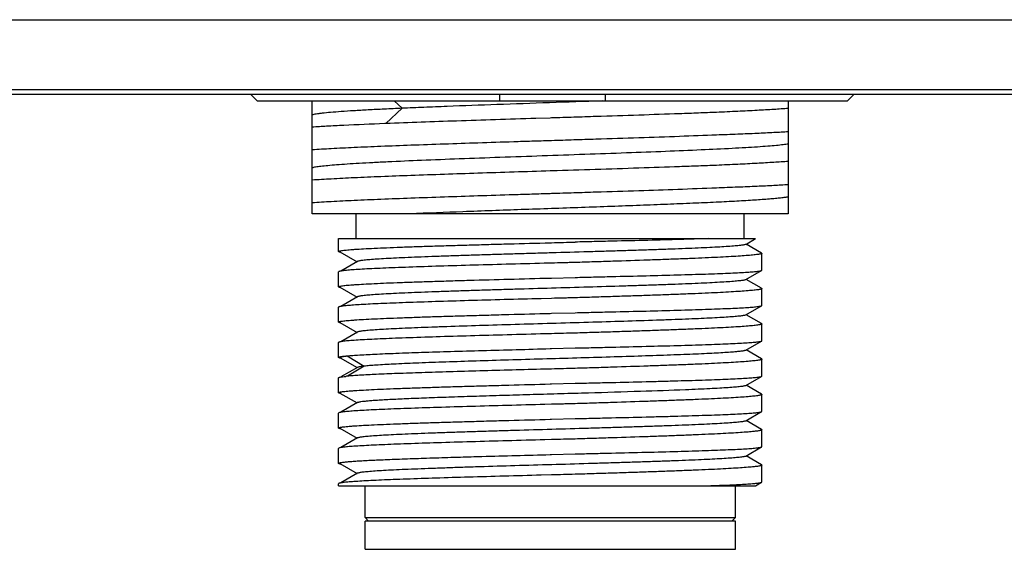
# Model space of a CAD drawing. Header units: millimetres. Extents: x -12 to 258, y -2 to 167.
# Tile 6 of 16: x 103 to 117, y 62 to 70. Entities that reach past the tile are written whole.
import ezdxf

# ---------------------------------------------------------------- set-up
doc = ezdxf.new("R2010")
doc.units = ezdxf.units.MM
doc.header["$LTSCALE"] = 23.1
doc.layers.add('20_ALL_FEATURES', color=7, linetype='CONTINUOUS')

msp = doc.modelspace()

# ---------------------------------------------------------------- linework, layer by layer
at = {"layer": '20_ALL_FEATURES'}
for p, q in [((92.7321, 69.7037), (132.3881, 69.7037)), ((92.7579, 68.7158), (132.7225, 68.7158)), ((132.7223, 68.6426), (92.7626, 68.6426)), ((106.2442, 68.5537), (106.1539, 68.6426)), ((106.2442, 68.5537), (114.6108, 68.5537)), ((107.021, 66.9537), (107.021, 68.5537)), ((108.1855, 68.5537), (108.298, 68.4489)), ((109.6775, 68.6426), (109.6775, 68.5537)), ((111.1775, 68.5537), (111.1775, 68.6426)), ((113.771, 68.5537), (113.771, 66.9537)), ((114.7011, 68.6426), (114.6108, 68.5537)), ((108.298, 68.4488), (108.0663, 68.233)), ((110.396, 68.3114), (110.191, 68.305)), ((110.4164, 68.312), (110.396, 68.3114)), ((108.0655, 68.2329), (108.0498, 68.2323)), ((110.396, 67.9946), (110.4164, 67.9952)), ((110.4164, 67.5621), (110.396, 67.5615)), ((110.396, 67.2446), (110.4164, 67.2452)), ((113.771, 66.9537), (107.0211, 66.9537)), ((107.646, 66.6037), (107.646, 66.9537)), ((113.146, 66.6037), (113.146, 66.9537)), ((107.396, 66.6037), (113.308, 66.6037)), ((107.396, 66.4207), (107.396, 66.6037)), ((113.167, 66.5222), (113.308, 66.6037)), ((110.396, 66.545), (110.4164, 66.5455)), ((113.3926, 66.3997), (113.1739, 66.5261)), ((107.4157, 66.4169), (107.6591, 66.2762)), ((107.4294, 66.4089), (107.4174, 66.4113)), ((113.396, 66.1562), (113.396, 66.3957)), ((107.6659, 66.2801), (107.4303, 66.1439)), ((110.4164, 66.2569), (110.3787, 66.2559)), ((107.396, 65.9207), (107.396, 66.132)), ((110.396, 66.045), (110.4164, 66.0455)), ((110.4164, 66.0455), (110.7496, 66.0544)), ((113.1671, 66.0222), (113.3932, 66.1529)), ((113.3926, 65.8997), (113.1739, 66.0262)), ((107.4157, 65.9169), (107.659, 65.7762)), ((107.4292, 65.9089), (107.4163, 65.9115)), ((113.396, 65.6562), (113.396, 65.8958)), ((107.6658, 65.7801), (107.4301, 65.6439)), ((110.4164, 65.7568), (110.269, 65.7529)), ((107.396, 65.4207), (107.396, 65.632)), ((113.167, 65.5222), (113.3932, 65.6529)), ((110.396, 65.545), (110.4164, 65.5455)), ((110.4164, 65.5455), (110.7496, 65.5544)), ((113.3926, 65.3998), (113.1739, 65.5262)), ((107.4157, 65.4168), (107.659, 65.2762)), ((107.4294, 65.4089), (107.4173, 65.4113)), ((113.396, 65.1562), (113.396, 65.3958)), ((107.6659, 65.2802), (107.4301, 65.1439)), ((110.4164, 65.2568), (110.396, 65.2563)), ((107.396, 64.9207), (107.396, 65.132)), ((110.396, 65.045), (110.4164, 65.0455)), ((110.4164, 65.0455), (110.7496, 65.0544)), ((113.167, 65.0222), (113.3932, 65.1529)), ((107.4162, 64.9165), (107.6589, 64.7762)), ((107.4291, 64.9089), (107.4172, 64.9113)), ((107.5003, 64.9416), (107.5172, 64.9416)), ((107.5172, 64.9416), (107.7585, 64.7973)), ((113.3925, 64.8998), (113.1739, 65.0262)), ((107.6658, 64.7801), (107.4301, 64.6439)), ((107.7585, 64.7973), (107.5204, 64.6548)), ((113.396, 64.6563), (113.396, 64.8957)), ((107.396, 64.4207), (107.396, 64.632)), ((110.4164, 64.7568), (110.3152, 64.7542)), ((113.167, 64.5222), (113.3932, 64.653)), ((110.396, 64.545), (110.4164, 64.5455)), ((110.4164, 64.5455), (110.7496, 64.5544)), ((113.3926, 64.3998), (113.1739, 64.5262)), ((107.4156, 64.4168), (107.6589, 64.2762)), ((107.4292, 64.4089), (107.4172, 64.4113)), ((113.396, 64.1562), (113.396, 64.3958)), ((107.6659, 64.2802), (107.4301, 64.1439)), ((110.4164, 64.2568), (110.3183, 64.2542)), ((107.396, 63.9207), (107.396, 64.132)), ((113.167, 64.0222), (113.3933, 64.153)), ((110.396, 64.045), (110.4164, 64.0455)), ((110.4164, 64.0455), (110.7496, 64.0544)), ((113.3925, 63.8998), (113.1739, 64.0262)), ((107.4157, 63.9168), (107.659, 63.7762)), ((107.4294, 63.9089), (107.4175, 63.9112)), ((113.396, 63.6562), (113.396, 63.8957)), ((107.6659, 63.7802), (107.4301, 63.6439)), ((110.4164, 63.7568), (110.3193, 63.7543)), ((113.167, 63.5222), (113.3932, 63.653)), ((107.396, 63.4207), (107.396, 63.632)), ((108.9892, 63.5063), (108.9942, 63.5064)), ((108.9941, 63.5064), (109.116, 63.51)), ((109.116, 63.51), (109.1227, 63.5102)), ((110.396, 63.545), (110.4164, 63.5455)), ((110.4164, 63.5455), (110.7496, 63.5544)), ((113.3925, 63.3998), (113.1739, 63.5262)), ((107.4157, 63.4169), (107.659, 63.2762)), ((107.4294, 63.4089), (107.4181, 63.4111)), ((113.396, 63.1562), (113.396, 63.3957)), ((107.6659, 63.2802), (107.4303, 63.144)), ((110.4164, 63.2568), (110.2657, 63.2528)), ((107.396, 63.1037), (107.396, 63.132)), ((107.3961, 63.1037), (113.308, 63.1037)), ((107.771, 62.6537), (107.771, 63.1037)), ((113.021, 62.6537), (113.021, 63.1037)), ((113.308, 63.1037), (113.3932, 63.1529)), ((113.396, 63.1562), (113.396, 63.1569)), ((107.771, 62.6537), (113.021, 62.6537)), ((107.821, 62.6037), (107.771, 62.6537)), ((113.021, 62.6037), (107.771, 62.6037)), ((107.771, 62.2037), (107.771, 62.6037)), ((112.971, 62.6037), (113.021, 62.6537)), ((113.021, 62.2037), (113.021, 62.6037)), ((107.7711, 62.2037), (113.021, 62.2037))]:
    msp.add_line(p, q, dxfattribs=at)
for centre, radius, start, end in [((107.7401, 62.2671), 2.3978, 95.34467, 95.74081), ((107.7743, 61.9032), 2.7633, 95.1905, 95.34714)]:
    msp.add_arc(centre, radius, start, end, dxfattribs=at)
for points, knots in [([(111.1306, 68.5537), (110.882, 68.5448), (110.3853, 68.5276), (109.653, 68.5018), (109.0596, 68.4802), (108.6121, 68.4623), (108.4003, 68.4534), (108.298, 68.4488)], [0, 0, 0, 0, 0.2632621, 0.5259788, 0.7756009, 0.8916573, 1, 1, 1, 1]), ([(108.298, 68.4489), (108.2136, 68.4451), (108.0523, 68.4376), (107.8226, 68.426), (107.6182, 68.4144), (107.4408, 68.4029), (107.2921, 68.3914), (107.1868, 68.3813), (107.1182, 68.3729), (107.0786, 68.3672), (107.0471, 68.3614), (107.0289, 68.3572), (107.0212, 68.3549)], [0, 0, 0, 0, 0.1980128, 0.3780841, 0.5383514, 0.677499, 0.7943096, 0.8875693, 0.9250221, 0.9562425, 0.9812016, 1, 1, 1, 1]), ([(112.7548, 68.3912), (112.6697, 68.3878), (112.4948, 68.3813), (112.128, 68.3677), (111.6429, 68.3512), (111.1434, 68.335), (110.7308, 68.322), (110.5215, 68.3153), (110.4164, 68.312)], [0, 0, 0, 0, 0.1091709, 0.2245328, 0.4706202, 0.7314992, 0.8652538, 1, 1, 1, 1]), ([(113.7711, 68.4464), (113.7032, 68.4414), (113.5557, 68.4318), (113.3176, 68.4182), (113.0467, 68.4043), (112.8554, 68.3957), (112.7548, 68.3912)], [0, 0, 0, 0, 0.200413, 0.435689, 0.7032141, 1, 1, 1, 1]), ([(110.191, 68.305), (110.0008, 68.2991), (109.6264, 68.2872), (108.9178, 68.2642), (108.3995, 68.2461), (108.0655, 68.2329)], [0, 0, 0, 0, 0.2684102, 0.5284609, 1, 1, 1, 1]), ([(108.0498, 68.2323), (107.8561, 68.2246), (107.5817, 68.213), (107.2388, 68.1952), (107.0896, 68.1862), (107.021, 68.1815)], [0, 0, 0, 0, 0.5646995, 0.7999045, 1, 1, 1, 1]), ([(112.7548, 68.0744), (112.8554, 68.078), (113.0466, 68.0853), (113.3176, 68.0967), (113.5557, 68.1084), (113.7032, 68.1166), (113.7711, 68.1209)], [0, 0, 0, 0, 0.296821, 0.5643563, 0.7996236, 1, 1, 1, 1]), ([(107.021, 67.8645), (107.1108, 67.8706), (107.3097, 67.8823), (107.6349, 67.8981), (108.0117, 67.9141), (108.5959, 67.9363), (109.2231, 67.9573), (109.7951, 67.9756), (110.137, 67.9863), (110.3096, 67.9919), (110.396, 67.9946)], [0, 0, 0, 0, 0.0798985, 0.1769178, 0.2892604, 0.4148388, 0.6961514, 0.8466466, 0.9231453, 1, 1, 1, 1]), ([(110.4164, 67.9952), (110.5215, 67.9985), (110.7308, 68.0049), (111.1434, 68.0181), (111.6429, 68.0341), (112.213, 68.0537), (112.5798, 68.0673), (112.7548, 68.0744)], [0, 0, 0, 0, 0.134746, 0.2685004, 0.529379, 0.7754664, 1, 1, 1, 1]), ([(113.771, 67.9432), (113.7475, 67.9389), (113.6916, 67.9309), (113.5949, 67.9207), (113.4734, 67.9105), (113.3279, 67.9002), (113.1597, 67.8897), (112.8938, 67.8748), (112.5156, 67.8571), (112.0155, 67.8366), (111.4654, 67.8154), (110.8824, 67.7951), (110.2849, 67.774), (109.6914, 67.7532), (109.1207, 67.7325), (108.5905, 67.7117), (108.1817, 67.6939), (107.8873, 67.6794), (107.695, 67.6689), (107.524, 67.6584), (107.3758, 67.648), (107.2514, 67.6377), (107.1518, 67.6274), (107.0847, 67.6185), (107.0439, 67.6109), (107.0279, 67.607), (107.0211, 67.6049)], [0, 0, 0, 0, 0.0106327, 0.025038, 0.0431271, 0.0647458, 0.0897375, 0.1179128, 0.1829208, 0.2577436, 0.3400248, 0.4272181, 0.5165888, 0.605346, 0.6906991, 0.7700276, 0.8407929, 0.8722648, 0.9008224, 0.9262402, 0.9482855, 0.966777, 0.9816108, 0.9927041, 0.9968299, 1, 1, 1, 1]), ([(113.771, 67.6965), (113.7032, 67.6915), (113.5557, 67.6819), (113.3176, 67.6681), (113.0466, 67.6545), (112.8554, 67.6456), (112.7548, 67.6412)], [0, 0, 0, 0, 0.2004152, 0.4356934, 0.7032143, 1, 1, 1, 1]), ([(110.396, 67.5615), (110.0541, 67.5508), (109.3956, 67.5301), (108.5959, 67.5033), (108.0117, 67.4811), (107.6349, 67.4651), (107.3097, 67.4492), (107.1108, 67.4376), (107.021, 67.4315)], [0, 0, 0, 0, 0.3038482, 0.5851609, 0.7107393, 0.8230819, 0.9201011, 1, 1, 1, 1]), ([(112.7548, 67.6412), (112.6697, 67.6378), (112.4947, 67.6313), (112.1279, 67.6176), (111.4336, 67.594), (110.8291, 67.5751), (110.4164, 67.5621)], [0, 0, 0, 0, 0.1091709, 0.2245327, 0.4706201, 1, 1, 1, 1]), ([(110.4164, 67.2452), (110.5215, 67.2485), (110.7308, 67.2549), (111.1434, 67.2681), (111.8179, 67.2898), (112.3881, 67.3097), (112.7548, 67.3244)], [0, 0, 0, 0, 0.1347462, 0.2685006, 0.5293792, 1, 1, 1, 1]), ([(112.7548, 67.3244), (112.8554, 67.3281), (113.0466, 67.3356), (113.3175, 67.3468), (113.5557, 67.3581), (113.7032, 67.3664), (113.771, 67.3707)], [0, 0, 0, 0, 0.2968249, 0.5643575, 0.7996186, 1, 1, 1, 1]), ([(107.021, 67.1145), (107.1108, 67.1206), (107.3097, 67.1322), (107.6349, 67.1481), (108.0117, 67.1641), (108.5959, 67.1863), (109.2231, 67.2073), (109.7951, 67.2256), (110.137, 67.2363), (110.3096, 67.2419), (110.396, 67.2446)], [0, 0, 0, 0, 0.0798986, 0.1769179, 0.2892605, 0.4148388, 0.6961517, 0.846647, 0.9231455, 1, 1, 1, 1]), ([(113.771, 67.1931), (113.7552, 67.1903), (113.7191, 67.1848), (113.6585, 67.1775), (113.5853, 67.1702), (113.4632, 67.1596), (113.2811, 67.1467), (113.0296, 67.1322), (112.7371, 67.1176), (112.4083, 67.1026), (112.0481, 67.0877), (111.6623, 67.0732), (111.257, 67.0583), (110.6961, 67.0381), (109.995, 67.0142), (109.1845, 66.9849), (108.6589, 66.9645), (108.4093, 66.9537)], [0, 0, 0, 0, 0.0090023, 0.0203804, 0.0340965, 0.0501284, 0.0888935, 0.1360789, 0.1909184, 0.2525671, 0.3200643, 0.392362, 0.4683192, 0.546738, 0.706049, 0.8603657, 1, 1, 1, 1]), ([(112.6345, 66.6037), (112.5024, 66.5991), (112.2183, 66.5906), (111.7668, 66.5784), (111.3599, 66.5687), (111.0158, 66.5609), (110.8389, 66.5566), (110.7496, 66.5546)], [0, 0, 0, 0, 0.2102231, 0.4523659, 0.7185224, 0.8579112, 1, 1, 1, 1]), ([(107.396, 66.4207), (107.396, 66.4214), (107.3971, 66.4231), (107.4001, 66.4249), (107.4047, 66.4268), (107.411, 66.4287), (107.4192, 66.4306), (107.4335, 66.4334), (107.456, 66.4367), (107.4883, 66.4405), (107.5275, 66.4443), (107.5737, 66.4481), (107.6487, 66.4536), (107.7587, 66.4602), (107.9096, 66.4678), (108.0844, 66.4755), (108.2815, 66.4831), (108.499, 66.4909), (108.7347, 66.4986), (108.9864, 66.5063), (109.2517, 66.514), (109.528, 66.5217), (109.9107, 66.5321), (110.201, 66.5398), (110.396, 66.545)], [0, 0, 0, 0, 0.0007124, 0.0018215, 0.0034566, 0.0056554, 0.0084319, 0.0117914, 0.0202658, 0.0310769, 0.0442068, 0.059628, 0.0773065, 0.1192649, 0.1696872, 0.228093, 0.2939228, 0.3665449, 0.4452616, 0.5293158, 0.6178994, 0.7101596, 0.8052093, 1, 1, 1, 1]), ([(113.167, 66.5222), (113.164, 66.5205), (113.1555, 66.5177), (113.1396, 66.5141), (113.1175, 66.5104), (113.0894, 66.5067), (113.0553, 66.503), (112.998, 66.4976), (112.912, 66.4911), (112.792, 66.4838), (112.6506, 66.4763), (112.489, 66.4688), (112.3087, 66.4613), (112.1113, 66.4539), (111.8986, 66.4464), (111.6725, 66.4388), (111.4351, 66.4312), (111.1885, 66.4238), (110.8478, 66.4136), (110.5024, 66.4036), (110.1554, 66.3937), (109.8972, 66.3861), (109.6436, 66.3785), (109.397, 66.371), (109.1596, 66.3636), (108.9336, 66.356), (108.7209, 66.3484), (108.5236, 66.341), (108.3434, 66.3335), (108.1818, 66.326), (108.0405, 66.3185), (107.9206, 66.3111), (107.8346, 66.3047), (107.7773, 66.2994), (107.7432, 66.2956), (107.7152, 66.2919), (107.6932, 66.2882), (107.6773, 66.2846), (107.6688, 66.2818), (107.6659, 66.2801)], [0, 0, 0, 0, 0.0018755, 0.0048332, 0.0088902, 0.014042, 0.0202789, 0.0275865, 0.0453663, 0.0672481, 0.0930388, 0.1224879, 0.1553333, 0.191294, 0.230044, 0.2712242, 0.314465, 0.3593818, 0.40557, 0.5000734, 0.5475385, 0.594574, 0.6407568, 0.6856709, 0.7289092, 0.7700814, 0.8088188, 0.8447694, 0.8776142, 0.9070532, 0.9328219, 0.9546891, 0.9724685, 0.9797765, 0.9860047, 0.9911437, 0.995186, 0.9981299, 1, 1, 1, 1]), ([(110.4164, 66.5455), (110.4721, 66.547), (110.5831, 66.5498), (110.6942, 66.5531), (110.7496, 66.5546)], [0, 0, 0, 0, 0.5008714, 1, 1, 1, 1]), ([(107.4174, 66.4113), (107.4143, 66.412), (107.4088, 66.4133), (107.4027, 66.4153), (107.3992, 66.417), (107.3972, 66.4183), (107.396, 66.4198), (107.396, 66.4207)], [0, 0, 0, 0, 0.3998268, 0.693746, 0.8024535, 0.8873588, 1, 1, 1, 1]), ([(113.396, 66.3957), (113.396, 66.3941), (113.3931, 66.3917), (113.3887, 66.3897), (113.3832, 66.3878), (113.3763, 66.386), (113.364, 66.3832), (113.3448, 66.3798), (113.3171, 66.3759), (113.2835, 66.372), (113.2439, 66.3681), (113.1796, 66.3625), (113.0849, 66.3557), (112.9549, 66.3478), (112.8038, 66.3396), (112.6329, 66.3314), (112.4435, 66.3233), (112.2374, 66.3151), (112.016, 66.3068), (111.6959, 66.2954), (111.362, 66.2845), (111.017, 66.2736), (110.8396, 66.268), (110.7501, 66.2655)], [0, 0, 0, 0, 0.0018471, 0.0034709, 0.0056321, 0.0083482, 0.0116269, 0.0198823, 0.0304024, 0.0431746, 0.0581779, 0.0753847, 0.1162721, 0.1655145, 0.2227129, 0.287398, 0.3590397, 0.4370511, 0.5207915, 0.609572, 0.7992978, 0.8986829, 1, 1, 1, 1]), ([(113.3926, 66.3997), (113.3931, 66.3994), (113.3946, 66.3985), (113.396, 66.3969), (113.396, 66.3957)], [0, 0, 0, 0, 0.3365121, 1, 1, 1, 1]), ([(110.3787, 66.2559), (110.1984, 66.2511), (109.8439, 66.2417), (109.3271, 66.2276), (108.8453, 66.2135), (108.4731, 66.2014), (108.2046, 66.1915), (108.0291, 66.1844), (107.8731, 66.1774), (107.7379, 66.1703), (107.6244, 66.1633), (107.5338, 66.1564), (107.4728, 66.1503), (107.436, 66.1451), (107.4217, 66.1425), (107.4155, 66.141)], [0, 0, 0, 0, 0.1824093, 0.3586447, 0.522932, 0.6698861, 0.7353323, 0.7946946, 0.8474867, 0.8932775, 0.931695, 0.9624307, 0.9852472, 0.9936359, 1, 1, 1, 1]), ([(110.7501, 66.2655), (110.7223, 66.2647), (110.6668, 66.2634), (110.5556, 66.2606), (110.4721, 66.2583), (110.4164, 66.2569)], [0, 0, 0, 0, 0.249246, 0.4991263, 1, 1, 1, 1]), ([(107.4155, 66.141), (107.4106, 66.1399), (107.4042, 66.1382), (107.3976, 66.1349), (107.396, 66.1329), (107.396, 66.132)], [0, 0, 0, 0, 0.6903111, 0.8842547, 1, 1, 1, 1]), ([(107.396, 65.9207), (107.396, 65.9214), (107.3971, 65.9231), (107.4001, 65.9249), (107.4047, 65.9268), (107.411, 65.9287), (107.4192, 65.9306), (107.4335, 65.9333), (107.456, 65.9367), (107.4883, 65.9405), (107.5275, 65.9443), (107.5737, 65.9481), (107.6487, 65.9536), (107.7587, 65.9602), (107.9096, 65.9678), (108.0844, 65.9755), (108.2815, 65.9831), (108.499, 65.9908), (108.7347, 65.9985), (108.9864, 66.0063), (109.3469, 66.0168), (109.8183, 66.0297), (110.201, 66.0398), (110.396, 66.045)], [0, 0, 0, 0, 0.0007118, 0.0018204, 0.003455, 0.0056535, 0.0084296, 0.0117888, 0.0202628, 0.0310737, 0.0442036, 0.0596249, 0.0773035, 0.1192624, 0.1696851, 0.2280912, 0.2939213, 0.3665437, 0.4452606, 0.5293149, 0.6178985, 0.8052088, 1, 1, 1, 1]), ([(113.1671, 66.0222), (113.1641, 66.0205), (113.1555, 66.0177), (113.1396, 66.0141), (113.1176, 66.0104), (113.0895, 66.0067), (113.0554, 66.003), (112.9981, 65.9976), (112.9121, 65.9912), (112.7921, 65.9838), (112.6507, 65.9763), (112.4891, 65.9688), (112.3088, 65.9614), (112.1114, 65.9539), (111.8987, 65.9463), (111.6726, 65.9388), (111.3504, 65.9286), (110.9303, 65.916), (110.416, 65.9012), (109.9843, 65.8887), (109.6435, 65.8785), (109.3969, 65.8711), (109.1595, 65.8636), (108.9335, 65.856), (108.7208, 65.8484), (108.5235, 65.841), (108.3432, 65.8335), (108.1817, 65.826), (108.0404, 65.8185), (107.9204, 65.8112), (107.8345, 65.8047), (107.7772, 65.7993), (107.7432, 65.7956), (107.7151, 65.7919), (107.6931, 65.7882), (107.6773, 65.7846), (107.6688, 65.7819), (107.6658, 65.7801)], [0, 0, 0, 0, 0.0018838, 0.0048461, 0.0089015, 0.0140471, 0.0202749, 0.0275749, 0.0453498, 0.0672445, 0.0930325, 0.122469, 0.1553131, 0.1912843, 0.2300355, 0.2712099, 0.3144516, 0.4055659, 0.5000729, 0.5945779, 0.640766, 0.6856829, 0.7289191, 0.7700903, 0.8088342, 0.8447898, 0.8776259, 0.90706, 0.9328347, 0.9547051, 0.9724748, 0.9797741, 0.9859994, 0.9911393, 0.9951831, 0.9981298, 1, 1, 1, 1]), ([(110.7496, 66.0544), (110.8365, 66.0564), (111.0087, 66.0606), (111.3441, 66.0685), (111.7419, 66.0778), (112.1222, 66.088), (112.4019, 66.0961), (112.5894, 66.102), (112.76, 66.1081), (112.9122, 66.1142), (113.0449, 66.1203), (113.1571, 66.1264), (113.2373, 66.1318), (113.2906, 66.1364), (113.3222, 66.1396), (113.3481, 66.1427), (113.3683, 66.1459), (113.3828, 66.149), (113.3905, 66.1514), (113.3932, 66.1529)], [0, 0, 0, 0, 0.0985178, 0.1952364, 0.3802996, 0.5494669, 0.6264307, 0.6975069, 0.7621465, 0.8198494, 0.8701705, 0.9127241, 0.9471887, 0.9613053, 0.9733098, 0.9831831, 0.9909139, 0.9965056, 1, 1, 1, 1]), ([(113.3932, 66.1529), (113.3936, 66.1532), (113.3949, 66.1539), (113.396, 66.1552), (113.396, 66.1562)], [0, 0, 0, 0, 0.3352695, 1, 1, 1, 1]), ([(107.4163, 65.9115), (107.4111, 65.9127), (107.4045, 65.9144), (107.3977, 65.9177), (107.396, 65.9198), (107.396, 65.9207)], [0, 0, 0, 0, 0.6918262, 0.8855122, 1, 1, 1, 1]), ([(113.396, 65.8958), (113.396, 65.8941), (113.3931, 65.8918), (113.3887, 65.8898), (113.3832, 65.8878), (113.3763, 65.8859), (113.364, 65.8831), (113.3448, 65.8797), (113.3171, 65.8759), (113.2835, 65.872), (113.2439, 65.8681), (113.1795, 65.8626), (113.0849, 65.8557), (112.9549, 65.8477), (112.8038, 65.8396), (112.6329, 65.8315), (112.4435, 65.8234), (112.2374, 65.815), (112.016, 65.8067), (111.7813, 65.7985), (111.5352, 65.7902), (111.2797, 65.7819), (111.017, 65.7735), (110.8396, 65.7682), (110.7501, 65.7655)], [0, 0, 0, 0, 0.0018528, 0.0034802, 0.0056451, 0.0083642, 0.0116447, 0.0199007, 0.0304194, 0.0431898, 0.0581913, 0.0753972, 0.1162849, 0.165528, 0.222725, 0.2874083, 0.3590489, 0.4370597, 0.5207988, 0.6095778, 0.7026668, 0.7993008, 0.8986838, 1, 1, 1, 1]), ([(113.3926, 65.8997), (113.3931, 65.8994), (113.3946, 65.8985), (113.396, 65.8969), (113.396, 65.8958)], [0, 0, 0, 0, 0.3357635, 1, 1, 1, 1]), ([(110.269, 65.7529), (110.0937, 65.7483), (109.7499, 65.7392), (109.2496, 65.7254), (108.7852, 65.7116), (108.4274, 65.6998), (108.1698, 65.6902), (108.0018, 65.6833), (107.8525, 65.6764), (107.7231, 65.6695), (107.6147, 65.6626), (107.528, 65.6558), (107.4697, 65.6499), (107.4345, 65.6448), (107.4207, 65.6423), (107.4149, 65.6409)], [0, 0, 0, 0, 0.1841413, 0.3611361, 0.5254602, 0.6719811, 0.7371106, 0.796127, 0.84857, 0.8940318, 0.9321608, 0.962666, 0.9853236, 0.9936632, 1, 1, 1, 1]), ([(110.7501, 65.7655), (110.7223, 65.7647), (110.6668, 65.7634), (110.5556, 65.7606), (110.4721, 65.7583), (110.4164, 65.7568)], [0, 0, 0, 0, 0.249246, 0.4991264, 1, 1, 1, 1]), ([(107.4149, 65.6409), (107.4101, 65.6398), (107.4039, 65.6381), (107.3975, 65.6349), (107.396, 65.6329), (107.396, 65.632)], [0, 0, 0, 0, 0.6890202, 0.8831797, 1, 1, 1, 1]), ([(110.7496, 65.5544), (110.8365, 65.5564), (111.0087, 65.5606), (111.3442, 65.5685), (111.7419, 65.5777), (112.1223, 65.588), (112.402, 65.5961), (112.5895, 65.602), (112.7601, 65.6081), (112.9123, 65.6142), (113.045, 65.6203), (113.1572, 65.6264), (113.2374, 65.6318), (113.2906, 65.6364), (113.3222, 65.6396), (113.3481, 65.6428), (113.3684, 65.6459), (113.3828, 65.649), (113.3906, 65.6514), (113.3932, 65.6529)], [0, 0, 0, 0, 0.0985245, 0.1952495, 0.3803239, 0.5494993, 0.6264657, 0.6975433, 0.762183, 0.8198849, 0.8702037, 0.9127533, 0.9472124, 0.9613259, 0.9733271, 0.9831967, 0.9909236, 0.9965107, 1, 1, 1, 1]), ([(113.3932, 65.6529), (113.3937, 65.6532), (113.3949, 65.6539), (113.396, 65.6552), (113.396, 65.6562)], [0, 0, 0, 0, 0.3352275, 1, 1, 1, 1]), ([(107.396, 65.4207), (107.396, 65.4214), (107.3971, 65.4231), (107.4001, 65.4249), (107.4047, 65.4268), (107.411, 65.4287), (107.4192, 65.4306), (107.4335, 65.4334), (107.456, 65.4367), (107.4883, 65.4405), (107.5275, 65.4443), (107.5737, 65.4481), (107.6487, 65.4536), (107.7587, 65.4602), (107.9096, 65.4678), (108.0844, 65.4755), (108.2815, 65.4831), (108.499, 65.4908), (108.7347, 65.4986), (108.9864, 65.5063), (109.2517, 65.514), (109.528, 65.5217), (109.9107, 65.5321), (110.201, 65.5398), (110.396, 65.545)], [0, 0, 0, 0, 0.0007121, 0.0018211, 0.003456, 0.0056548, 0.0084311, 0.0117906, 0.020265, 0.0310761, 0.044206, 0.0596272, 0.0773057, 0.119264, 0.1696862, 0.2280919, 0.2939217, 0.366544, 0.4452608, 0.5293153, 0.617899, 0.7101592, 0.8052091, 1, 1, 1, 1]), ([(113.167, 65.5222), (113.1641, 65.5205), (113.1555, 65.5177), (113.1396, 65.5141), (113.1176, 65.5104), (113.0896, 65.5067), (113.0555, 65.503), (112.9983, 65.4977), (112.9123, 65.4912), (112.7924, 65.4838), (112.651, 65.4763), (112.4896, 65.4689), (112.3093, 65.4614), (112.112, 65.4539), (111.8201, 65.4436), (111.4269, 65.4309), (110.9313, 65.416), (110.4172, 65.4012), (109.9031, 65.3863), (109.4074, 65.3715), (109.0141, 65.3588), (108.7221, 65.3485), (108.5247, 65.3411), (108.3444, 65.3335), (108.1827, 65.326), (108.0412, 65.3186), (107.9212, 65.3112), (107.8352, 65.3047), (107.7778, 65.2994), (107.7436, 65.2956), (107.7155, 65.2919), (107.6934, 65.2883), (107.6775, 65.2847), (107.6689, 65.2819), (107.6659, 65.2802)], [0, 0, 0, 0, 0.0018844, 0.0048398, 0.0088848, 0.0140187, 0.0202373, 0.0275338, 0.0453149, 0.0671964, 0.0929604, 0.1223786, 0.1552195, 0.191177, 0.2299045, 0.3142937, 0.4053794, 0.4998637, 0.5943564, 0.6854544, 0.7698724, 0.8086289, 0.8445869, 0.877433, 0.9068934, 0.932696, 0.9545814, 0.9723694, 0.9796873, 0.985935, 0.9910952, 0.9951577, 0.9981188, 1, 1, 1, 1]), ([(107.4173, 65.4113), (107.4142, 65.412), (107.4088, 65.4133), (107.4027, 65.4153), (107.3992, 65.417), (107.3972, 65.4184), (107.396, 65.4198), (107.396, 65.4207)], [0, 0, 0, 0, 0.3997739, 0.6936689, 0.8023774, 0.8872947, 1, 1, 1, 1]), ([(113.396, 65.3957), (113.396, 65.3941), (113.3931, 65.3917), (113.3887, 65.3897), (113.3832, 65.3878), (113.3763, 65.3859), (113.364, 65.3831), (113.3448, 65.3797), (113.3171, 65.3759), (113.2684, 65.3703), (113.1928, 65.3636), (113.0849, 65.3556), (112.9549, 65.3476), (112.8038, 65.3396), (112.6329, 65.3316), (112.4435, 65.3233), (112.2374, 65.315), (112.016, 65.3068), (111.7813, 65.2986), (111.5352, 65.2902), (111.2797, 65.2818), (111.017, 65.2735), (110.8396, 65.2682), (110.7501, 65.2655)], [0, 0, 0, 0, 0.0018658, 0.0034952, 0.0056601, 0.0083783, 0.0116575, 0.0199112, 0.0304281, 0.0431974, 0.0754049, 0.116294, 0.1655362, 0.2227315, 0.2874142, 0.3590549, 0.4370649, 0.5208029, 0.609581, 0.7026694, 0.7993027, 0.8986848, 1, 1, 1, 1]), ([(113.3926, 65.3998), (113.3931, 65.3995), (113.3946, 65.3986), (113.396, 65.397), (113.396, 65.3957)], [0, 0, 0, 0, 0.3353143, 1, 1, 1, 1]), ([(110.396, 65.2563), (110.2148, 65.2515), (109.8582, 65.2421), (109.3382, 65.2279), (108.8532, 65.2138), (108.4784, 65.2016), (108.208, 65.1917), (108.0314, 65.1845), (107.8744, 65.1774), (107.7383, 65.1703), (107.6243, 65.1633), (107.5333, 65.1563), (107.4722, 65.1502), (107.4354, 65.145), (107.4211, 65.1423), (107.415, 65.1409)], [0, 0, 0, 0, 0.182321, 0.3586035, 0.5230121, 0.6701031, 0.7356068, 0.7950107, 0.8478235, 0.8936097, 0.9319934, 0.9626635, 0.9853806, 0.9937067, 1, 1, 1, 1]), ([(110.7501, 65.2655), (110.6945, 65.264), (110.5833, 65.2614), (110.4721, 65.2583), (110.4164, 65.2568)], [0, 0, 0, 0, 0.4991263, 1, 1, 1, 1]), ([(107.415, 65.1409), (107.4102, 65.1398), (107.4039, 65.1381), (107.3975, 65.1349), (107.396, 65.1329), (107.396, 65.132)], [0, 0, 0, 0, 0.6892447, 0.8833739, 1, 1, 1, 1]), ([(107.5003, 64.9416), (107.5248, 64.9441), (107.5801, 64.9487), (107.7149, 64.958), (107.9269, 64.9689), (108.2291, 64.9814), (108.589, 64.994), (108.9969, 65.0067), (109.6047, 65.0241), (110.0752, 65.0365), (110.396, 65.045)], [0, 0, 0, 0, 0.025491, 0.057452, 0.1399139, 0.2452232, 0.3705917, 0.5126912, 0.667746, 1, 1, 1, 1]), ([(110.7496, 65.0544), (110.8365, 65.0564), (111.0088, 65.0606), (111.3442, 65.0685), (111.742, 65.0777), (112.1223, 65.088), (112.4021, 65.0961), (112.5896, 65.102), (112.7602, 65.1081), (112.9124, 65.1142), (113.0451, 65.1203), (113.1572, 65.1264), (113.2374, 65.1318), (113.2907, 65.1364), (113.3223, 65.1396), (113.3482, 65.1428), (113.3684, 65.1459), (113.3828, 65.149), (113.3906, 65.1514), (113.3932, 65.1529)], [0, 0, 0, 0, 0.0985297, 0.1952597, 0.3803427, 0.5495242, 0.6264927, 0.6975713, 0.7622111, 0.8199123, 0.8702292, 0.9127757, 0.9472305, 0.9613416, 0.9733402, 0.9832071, 0.9909309, 0.9965148, 1, 1, 1, 1]), ([(113.3932, 65.1529), (113.3937, 65.1532), (113.3949, 65.1539), (113.396, 65.1552), (113.396, 65.1562)], [0, 0, 0, 0, 0.3352437, 1, 1, 1, 1]), ([(107.396, 64.9207), (107.396, 64.9217), (107.3975, 64.9233), (107.3999, 64.9248), (107.4043, 64.9267), (107.4118, 64.9289), (107.4232, 64.9315), (107.438, 64.934), (107.464, 64.9377), (107.4851, 64.9401), (107.5003, 64.9416)], [0, 0, 0, 0, 0.0286325, 0.0511734, 0.0803973, 0.1600907, 0.2689902, 0.4074272, 0.5754813, 1, 1, 1, 1]), ([(107.4172, 64.9113), (107.4141, 64.912), (107.4087, 64.9133), (107.4027, 64.9153), (107.3992, 64.917), (107.3972, 64.9184), (107.396, 64.9198), (107.396, 64.9207)], [0, 0, 0, 0, 0.3995136, 0.6933232, 0.8020365, 0.8870035, 1, 1, 1, 1]), ([(107.4162, 64.9165), (107.4154, 64.9169), (107.4142, 64.9177), (107.4129, 64.9194), (107.4131, 64.9214), (107.4147, 64.923), (107.4172, 64.9245), (107.4207, 64.9261), (107.4254, 64.9276), (107.4312, 64.9292), (107.4381, 64.9308), (107.4495, 64.933), (107.4665, 64.9357), (107.4904, 64.9388), (107.5078, 64.9407), (107.5172, 64.9416)], [0, 0, 0, 0, 0.0230823, 0.0393315, 0.0532258, 0.0711226, 0.0965292, 0.1307043, 0.1741443, 0.2270808, 0.2896367, 0.3618842, 0.5356058, 0.7483782, 1, 1, 1, 1]), ([(113.167, 65.0222), (113.1643, 65.0206), (113.1567, 65.018), (113.1425, 65.0147), (113.1231, 65.0113), (113.0985, 65.0079), (113.0686, 65.0044), (113.0184, 64.9994), (112.9432, 64.9933), (112.8382, 64.9865), (112.7144, 64.9796), (112.5727, 64.9726), (112.4142, 64.9656), (112.24, 64.9587), (111.9807, 64.9491), (111.6288, 64.9372), (111.1808, 64.9235), (110.7091, 64.9096), (110.2283, 64.8957), (109.7533, 64.882), (109.299, 64.8681), (108.8794, 64.8544), (108.5077, 64.8406), (108.1955, 64.827), (107.977, 64.8152), (107.8391, 64.8051), (107.7831, 64.8), (107.7585, 64.7973)], [0, 0, 0, 0, 0.0017386, 0.004417, 0.0080527, 0.0126509, 0.0182101, 0.0247221, 0.0405578, 0.0600336, 0.0829877, 0.1092526, 0.1386396, 0.1709138, 0.2058106, 0.2823875, 0.3660203, 0.4540811, 0.5438468, 0.6325233, 0.717336, 0.7956788, 0.865072, 0.9234097, 0.9688357, 0.9862603, 1, 1, 1, 1]), ([(107.7585, 64.7973), (107.7468, 64.796), (107.7261, 64.7935), (107.699, 64.7894), (107.6812, 64.7857), (107.671, 64.7826), (107.6673, 64.781), (107.6658, 64.7801)], [0, 0, 0, 0, 0.3716427, 0.6620539, 0.8710655, 0.9453374, 1, 1, 1, 1]), ([(110.7501, 64.7655), (110.6945, 64.764), (110.5833, 64.7614), (110.4721, 64.7583), (110.4164, 64.7568)], [0, 0, 0, 0, 0.4991261, 1, 1, 1, 1]), ([(113.396, 64.8957), (113.396, 64.894), (113.3931, 64.8917), (113.3887, 64.8897), (113.3832, 64.8878), (113.3763, 64.8859), (113.364, 64.8831), (113.3448, 64.8798), (113.3171, 64.876), (113.2835, 64.8721), (113.2439, 64.8681), (113.1796, 64.8625), (113.0849, 64.8556), (112.9549, 64.8477), (112.8038, 64.8397), (112.6329, 64.8315), (112.4435, 64.8232), (112.2374, 64.815), (112.016, 64.8069), (111.6959, 64.7955), (111.362, 64.7844), (111.017, 64.7736), (110.8396, 64.7683), (110.7501, 64.7655)], [0, 0, 0, 0, 0.0018618, 0.0034888, 0.0056517, 0.0083681, 0.011646, 0.019898, 0.0304148, 0.0431855, 0.0581887, 0.0753964, 0.1162854, 0.1655267, 0.2227226, 0.2874069, 0.3590485, 0.4370588, 0.5207974, 0.6095767, 0.7993001, 0.8986834, 1, 1, 1, 1]), ([(113.3925, 64.8998), (113.393, 64.8995), (113.3945, 64.8986), (113.396, 64.8969), (113.396, 64.8957)], [0, 0, 0, 0, 0.3362367, 1, 1, 1, 1]), ([(107.396, 64.632), (107.396, 64.633), (107.3974, 64.6346), (107.3996, 64.6359), (107.4036, 64.6378), (107.4106, 64.6399), (107.4167, 64.6413), (107.4203, 64.6421)], [0, 0, 0, 0, 0.1087491, 0.1929541, 0.3016193, 0.5970141, 1, 1, 1, 1]), ([(107.4203, 64.6421), (107.4312, 64.6444), (107.4579, 64.6484), (107.4846, 64.6513), (107.5003, 64.6529)], [0, 0, 0, 0, 0.4151072, 1, 1, 1, 1]), ([(110.3152, 64.7542), (110.0091, 64.7461), (109.5602, 64.7342), (108.9803, 64.7175), (108.5902, 64.7053), (108.244, 64.6933), (107.9503, 64.6813), (107.7418, 64.6708), (107.6065, 64.662), (107.5498, 64.6575), (107.5243, 64.6552)], [0, 0, 0, 0, 0.3289343, 0.4822956, 0.6232042, 0.7482296, 0.8543307, 0.9389328, 0.972512, 1, 1, 1, 1]), ([(110.7496, 64.5544), (110.8365, 64.5564), (111.0087, 64.5605), (111.3441, 64.5685), (111.6693, 64.5762), (111.9817, 64.5841), (112.1988, 64.5901), (112.4019, 64.5961), (112.5894, 64.6021), (112.7599, 64.6081), (112.9121, 64.6141), (113.0449, 64.6203), (113.157, 64.6265), (113.2373, 64.6318), (113.2905, 64.6363), (113.3221, 64.6395), (113.3481, 64.6427), (113.3683, 64.6459), (113.3828, 64.649), (113.3905, 64.6515), (113.3932, 64.653)], [0, 0, 0, 0, 0.0985149, 0.1952307, 0.3802882, 0.4671965, 0.5494505, 0.6264131, 0.6974882, 0.7621264, 0.8198289, 0.8701515, 0.9127069, 0.9471712, 0.9612874, 0.9732926, 0.9831684, 0.9909036, 0.9965011, 1, 1, 1, 1]), ([(113.3932, 64.653), (113.3936, 64.6532), (113.3948, 64.654), (113.396, 64.6553), (113.396, 64.6563)], [0, 0, 0, 0, 0.3363682, 1, 1, 1, 1]), ([(107.396, 64.4207), (107.396, 64.4214), (107.3971, 64.4231), (107.4001, 64.4249), (107.4047, 64.4268), (107.411, 64.4287), (107.4192, 64.4306), (107.4335, 64.4333), (107.456, 64.4367), (107.4883, 64.4405), (107.5275, 64.4443), (107.5737, 64.4481), (107.6487, 64.4536), (107.7587, 64.4602), (107.9096, 64.4678), (108.0844, 64.4755), (108.2815, 64.4831), (108.499, 64.4908), (108.7347, 64.4985), (108.9864, 64.5063), (109.2517, 64.514), (109.528, 64.5217), (109.9107, 64.5321), (110.201, 64.5398), (110.396, 64.545)], [0, 0, 0, 0, 0.0007116, 0.0018201, 0.0034547, 0.0056531, 0.0084292, 0.0117884, 0.0202626, 0.0310736, 0.0442036, 0.0596249, 0.0773035, 0.1192622, 0.1696846, 0.2280906, 0.2939208, 0.3665432, 0.44526, 0.5293143, 0.617898, 0.7101586, 0.8052091, 1, 1, 1, 1]), ([(113.167, 64.5222), (113.164, 64.5205), (113.1554, 64.5177), (113.1396, 64.5141), (113.1176, 64.5104), (113.0895, 64.5067), (113.0554, 64.503), (112.9981, 64.4977), (112.9121, 64.4912), (112.7921, 64.4838), (112.6507, 64.4763), (112.4892, 64.4689), (112.1623, 64.4553), (111.6428, 64.4374), (111.0537, 64.4196), (110.5465, 64.4049), (110.157, 64.3937), (109.7727, 64.3824), (109.4015, 64.3713), (109.0508, 64.36), (108.7279, 64.3488), (108.4792, 64.3393), (108.2989, 64.3315), (108.1794, 64.3258), (108.0712, 64.3202), (107.975, 64.3146), (107.8911, 64.309), (107.8201, 64.3034), (107.7622, 64.2979), (107.7224, 64.293), (107.6974, 64.289), (107.6838, 64.2862), (107.6736, 64.2835), (107.668, 64.2814), (107.6659, 64.2802)], [0, 0, 0, 0, 0.0018826, 0.0048347, 0.0088773, 0.014015, 0.0202453, 0.0275583, 0.0453559, 0.0672294, 0.0929924, 0.1224412, 0.1552955, 0.2711519, 0.4054753, 0.4762132, 0.5474316, 0.6176859, 0.6855541, 0.7496687, 0.8087057, 0.8615024, 0.8852147, 0.9069656, 0.9266507, 0.94418, 0.959465, 0.9724216, 0.9829839, 0.9911057, 0.9942454, 0.9967704, 0.998684, 1, 1, 1, 1]), ([(107.4172, 64.4113), (107.4141, 64.412), (107.4087, 64.4133), (107.4026, 64.4153), (107.3992, 64.4171), (107.3972, 64.4184), (107.396, 64.4198), (107.396, 64.4207)], [0, 0, 0, 0, 0.3996028, 0.6934247, 0.8021399, 0.8870979, 1, 1, 1, 1]), ([(113.396, 64.3958), (113.396, 64.3941), (113.3931, 64.3917), (113.3887, 64.3897), (113.3832, 64.3878), (113.3763, 64.3859), (113.364, 64.3831), (113.3448, 64.3798), (113.3171, 64.376), (113.2684, 64.3704), (113.1928, 64.3635), (113.0849, 64.3556), (112.9549, 64.3477), (112.8038, 64.3397), (112.6329, 64.3315), (112.4435, 64.3233), (112.2374, 64.3151), (112.016, 64.3069), (111.6959, 64.2954), (111.362, 64.2844), (111.017, 64.2736), (110.8396, 64.2681), (110.7501, 64.2654)], [0, 0, 0, 0, 0.0018641, 0.0034931, 0.0056578, 0.0083758, 0.011655, 0.0199085, 0.0304254, 0.0431949, 0.0754034, 0.1162925, 0.165534, 0.2227295, 0.2874132, 0.3590541, 0.4370638, 0.520802, 0.6095806, 0.7993023, 0.8986852, 1, 1, 1, 1]), ([(113.3926, 64.3998), (113.3931, 64.3995), (113.3946, 64.3986), (113.396, 64.397), (113.396, 64.3958)], [0, 0, 0, 0, 0.3352194, 1, 1, 1, 1]), ([(110.3183, 64.2542), (110.1409, 64.2496), (109.7925, 64.2403), (109.2851, 64.2264), (108.8131, 64.2125), (108.4489, 64.2006), (108.1865, 64.1909), (108.0151, 64.1838), (107.8628, 64.1769), (107.7307, 64.1699), (107.6199, 64.163), (107.5313, 64.1561), (107.4717, 64.1502), (107.4356, 64.145), (107.4215, 64.1424), (107.4155, 64.141)], [0, 0, 0, 0, 0.1832655, 0.3598299, 0.5240687, 0.6707468, 0.7360145, 0.795193, 0.847811, 0.8934507, 0.9317518, 0.9624152, 0.985211, 0.9936105, 1, 1, 1, 1]), ([(110.7501, 64.2654), (110.7223, 64.2647), (110.6668, 64.2634), (110.5556, 64.2606), (110.4721, 64.2583), (110.4164, 64.2568)], [0, 0, 0, 0, 0.2492459, 0.4991262, 1, 1, 1, 1]), ([(107.4155, 64.141), (107.4105, 64.1399), (107.4041, 64.1382), (107.3976, 64.135), (107.396, 64.1329), (107.396, 64.132)], [0, 0, 0, 0, 0.69025, 0.8841988, 1, 1, 1, 1]), ([(110.7496, 64.0544), (110.8365, 64.0564), (111.0088, 64.0605), (111.3443, 64.0685), (111.6695, 64.0761), (111.982, 64.0842), (112.1991, 64.0902), (112.4022, 64.0961), (112.5897, 64.1021), (112.7603, 64.108), (112.9125, 64.1142), (113.0452, 64.1203), (113.1573, 64.1264), (113.2375, 64.1318), (113.2907, 64.1364), (113.3223, 64.1396), (113.3482, 64.1428), (113.3684, 64.1459), (113.3829, 64.149), (113.3906, 64.1515), (113.3933, 64.153)], [0, 0, 0, 0, 0.0985357, 0.1952714, 0.3803639, 0.4672866, 0.549552, 0.6265227, 0.6976022, 0.7622414, 0.8199414, 0.8702563, 0.9127991, 0.9472477, 0.9613553, 0.9733506, 0.9832147, 0.9909363, 0.9965183, 1, 1, 1, 1]), ([(113.3933, 64.153), (113.3937, 64.1532), (113.3949, 64.154), (113.396, 64.1553), (113.396, 64.1562)], [0, 0, 0, 0, 0.335862, 1, 1, 1, 1]), ([(107.396, 63.9207), (107.396, 63.9214), (107.3971, 63.9231), (107.4001, 63.9249), (107.4047, 63.9268), (107.411, 63.9287), (107.4192, 63.9306), (107.4335, 63.9334), (107.456, 63.9367), (107.4883, 63.9405), (107.5275, 63.9443), (107.5737, 63.9481), (107.6487, 63.9536), (107.7587, 63.9602), (107.9096, 63.9678), (108.0844, 63.9755), (108.2815, 63.9831), (108.499, 63.9909), (108.7347, 63.9986), (108.9864, 64.0063), (109.2517, 64.014), (109.528, 64.0217), (109.9107, 64.0321), (110.201, 64.0398), (110.396, 64.045)], [0, 0, 0, 0, 0.0007123, 0.0018213, 0.0034564, 0.0056552, 0.0084316, 0.0117911, 0.0202655, 0.0310767, 0.0442066, 0.0596278, 0.0773063, 0.1192647, 0.1696871, 0.2280928, 0.2939226, 0.3665447, 0.4452614, 0.5293157, 0.6178993, 0.7101595, 0.8052093, 1, 1, 1, 1]), ([(113.167, 64.0222), (113.164, 64.0205), (113.1555, 64.0177), (113.1397, 64.0141), (113.1177, 64.0105), (113.0897, 64.0068), (113.0557, 64.003), (112.9984, 63.9977), (112.9124, 63.9912), (112.7926, 63.9838), (112.6513, 63.9764), (112.4898, 63.9688), (112.3095, 63.9614), (112.1122, 63.9539), (111.8997, 63.9464), (111.6737, 63.9388), (111.4363, 63.9313), (111.1898, 63.9239), (110.8491, 63.9136), (110.4174, 63.9013), (109.9857, 63.8887), (109.645, 63.8786), (109.3984, 63.8711), (109.161, 63.8636), (108.9349, 63.856), (108.7222, 63.8485), (108.5247, 63.8411), (108.3444, 63.8336), (108.1828, 63.826), (108.0413, 63.8186), (107.9212, 63.8113), (107.8351, 63.8047), (107.7778, 63.7994), (107.7436, 63.7956), (107.7155, 63.7919), (107.6934, 63.7883), (107.6775, 63.7848), (107.6689, 63.7819), (107.6659, 63.7802)], [0, 0, 0, 0, 0.0018754, 0.0048198, 0.0088543, 0.013983, 0.0202043, 0.0275096, 0.0452943, 0.0671566, 0.0929088, 0.122343, 0.1551865, 0.1911278, 0.2298528, 0.2710212, 0.3142557, 0.3591608, 0.4053372, 0.4998301, 0.5943291, 0.6405141, 0.6854316, 0.7286768, 0.7698616, 0.8086119, 0.8445769, 0.8774342, 0.9068969, 0.9326908, 0.9545796, 0.9723788, 0.9797003, 0.9859473, 0.9911035, 0.99516, 0.9981178, 1, 1, 1, 1]), ([(107.4175, 63.9112), (107.4144, 63.9119), (107.4089, 63.9133), (107.4028, 63.9153), (107.3992, 63.917), (107.3972, 63.9183), (107.396, 63.9198), (107.396, 63.9207)], [0, 0, 0, 0, 0.3999947, 0.6939906, 0.8026948, 0.8875623, 1, 1, 1, 1]), ([(113.396, 63.8957), (113.396, 63.8941), (113.3931, 63.8917), (113.3887, 63.8897), (113.3832, 63.8878), (113.3763, 63.8859), (113.364, 63.8831), (113.3448, 63.8798), (113.3171, 63.876), (113.2835, 63.8721), (113.2439, 63.8682), (113.1796, 63.8625), (113.0849, 63.8556), (112.9549, 63.8477), (112.8038, 63.8397), (112.6329, 63.8315), (112.4435, 63.8233), (112.2374, 63.8151), (112.016, 63.8068), (111.6959, 63.7954), (111.362, 63.7845), (111.017, 63.7736), (110.8396, 63.7682), (110.7501, 63.7655)], [0, 0, 0, 0, 0.0018618, 0.0034893, 0.0056528, 0.0083698, 0.0116481, 0.0199007, 0.0304178, 0.0431885, 0.0581914, 0.0753988, 0.1162872, 0.1655284, 0.2227247, 0.2874088, 0.3590499, 0.43706, 0.5207988, 0.6095779, 0.7993007, 0.8986837, 1, 1, 1, 1]), ([(113.3925, 63.8998), (113.393, 63.8995), (113.3946, 63.8986), (113.396, 63.897), (113.396, 63.8957)], [0, 0, 0, 0, 0.3359829, 1, 1, 1, 1]), ([(110.3193, 63.7543), (110.1418, 63.7496), (109.7932, 63.7403), (109.2855, 63.7264), (108.8133, 63.7125), (108.4489, 63.7006), (108.1863, 63.6908), (108.0149, 63.6838), (107.8625, 63.6768), (107.7304, 63.6699), (107.6196, 63.663), (107.531, 63.6561), (107.4715, 63.6501), (107.4355, 63.645), (107.4214, 63.6424), (107.4154, 63.641)], [0, 0, 0, 0, 0.1832942, 0.3598911, 0.524159, 0.6708563, 0.7361281, 0.7953064, 0.8479192, 0.8935486, 0.9318337, 0.9624756, 0.985244, 0.9936276, 1, 1, 1, 1]), ([(110.7501, 63.7655), (110.6945, 63.764), (110.5833, 63.7614), (110.4721, 63.7583), (110.4164, 63.7568)], [0, 0, 0, 0, 0.4991262, 1, 1, 1, 1]), ([(110.7496, 63.5544), (110.8365, 63.5564), (111.0088, 63.5606), (111.3442, 63.5685), (111.742, 63.5777), (112.1224, 63.588), (112.4021, 63.5961), (112.5897, 63.602), (112.7602, 63.6081), (112.9124, 63.6142), (113.0451, 63.6203), (113.1573, 63.6264), (113.2375, 63.6318), (113.2907, 63.6364), (113.3223, 63.6396), (113.3482, 63.6428), (113.3684, 63.6459), (113.3828, 63.649), (113.3906, 63.6514), (113.3932, 63.653)], [0, 0, 0, 0, 0.0985321, 0.1952644, 0.3803514, 0.5495359, 0.6265053, 0.6975844, 0.7622243, 0.8199251, 0.8702411, 0.9127862, 0.9472391, 0.9613492, 0.9733465, 0.9832121, 0.9909345, 0.9965167, 1, 1, 1, 1]), ([(113.3932, 63.653), (113.3937, 63.6532), (113.3949, 63.654), (113.396, 63.6552), (113.396, 63.6562)], [0, 0, 0, 0, 0.335242, 1, 1, 1, 1]), ([(107.4154, 63.641), (107.4104, 63.6399), (107.4041, 63.6382), (107.3976, 63.6349), (107.396, 63.6329), (107.396, 63.632)], [0, 0, 0, 0, 0.6899843, 0.8839771, 1, 1, 1, 1]), ([(107.396, 63.4207), (107.396, 63.4218), (107.3976, 63.4234), (107.4001, 63.4249), (107.4047, 63.4269), (107.4125, 63.4291), (107.4307, 63.433), (107.462, 63.4375), (107.5096, 63.4427), (107.5704, 63.4479), (107.6441, 63.4532), (107.7304, 63.4585), (107.8289, 63.4638), (107.9392, 63.4691), (108.0607, 63.4744), (108.1928, 63.4797), (108.3887, 63.4871), (108.6552, 63.4961), (108.8743, 63.5028), (108.9892, 63.5063)], [0, 0, 0, 0, 0.0019885, 0.0035703, 0.0056269, 0.0112468, 0.0189337, 0.0405748, 0.0705585, 0.108781, 0.1550831, 0.2092608, 0.2710714, 0.3402356, 0.4164398, 0.4993366, 0.5885477, 0.7842584, 1, 1, 1, 1]), ([(113.167, 63.5222), (113.1641, 63.5205), (113.1556, 63.5177), (113.1397, 63.5141), (113.1177, 63.5105), (113.0897, 63.5068), (113.0556, 63.503), (112.9984, 63.4976), (112.9124, 63.4912), (112.7925, 63.4839), (112.6512, 63.4764), (112.4897, 63.4688), (112.3095, 63.4614), (112.1121, 63.4539), (111.8995, 63.4464), (111.6735, 63.4388), (111.4362, 63.4313), (111.1896, 63.4238), (110.8489, 63.4136), (110.4172, 63.4012), (109.903, 63.3863), (109.483, 63.3738), (109.1608, 63.3636), (108.9347, 63.356), (108.722, 63.3485), (108.5246, 63.341), (108.3442, 63.3335), (108.1826, 63.3261), (108.0411, 63.3186), (107.9211, 63.3112), (107.8351, 63.3047), (107.7777, 63.2994), (107.7435, 63.2957), (107.7154, 63.292), (107.6933, 63.2883), (107.6774, 63.2847), (107.6689, 63.2819), (107.6659, 63.2802)], [0, 0, 0, 0, 0.0018735, 0.0048198, 0.0088603, 0.0139976, 0.0202235, 0.027525, 0.0452982, 0.0671655, 0.092933, 0.1223637, 0.1551992, 0.1911483, 0.2298834, 0.2710481, 0.3142796, 0.3591907, 0.4053706, 0.4998632, 0.5943622, 0.6854677, 0.7287065, 0.7698901, 0.808647, 0.844607, 0.8774552, 0.9069164, 0.9327167, 0.9545961, 0.9723861, 0.9797052, 0.9859519, 0.9911106, 0.9951681, 0.9981226, 1, 1, 1, 1]), ([(109.1227, 63.5102), (109.2243, 63.5132), (109.6487, 63.5253), (110.0732, 63.5364), (110.396, 63.545)], [0, 0, 0, 0, 0.2393173, 1, 1, 1, 1]), ([(107.4181, 63.4111), (107.4148, 63.4118), (107.4093, 63.4132), (107.4029, 63.4152), (107.3993, 63.417), (107.3972, 63.4183), (107.396, 63.4198), (107.396, 63.4207)], [0, 0, 0, 0, 0.4006324, 0.6949294, 0.8036268, 0.8883542, 1, 1, 1, 1]), ([(113.396, 63.3957), (113.396, 63.3941), (113.3931, 63.3917), (113.3887, 63.3897), (113.3832, 63.3878), (113.3763, 63.3859), (113.364, 63.3832), (113.3448, 63.3798), (113.3172, 63.376), (113.2835, 63.3721), (113.2439, 63.3681), (113.1796, 63.3625), (113.0849, 63.3557), (112.9549, 63.3478), (112.8038, 63.3396), (112.6329, 63.3315), (112.4436, 63.3233), (112.2374, 63.3151), (112.0161, 63.3068), (111.7814, 63.2985), (111.5353, 63.2902), (111.2798, 63.2819), (111.0171, 63.2735), (110.8397, 63.2682), (110.7502, 63.2655)], [0, 0, 0, 0, 0.001857, 0.0034826, 0.0056447, 0.0083607, 0.0116386, 0.0198916, 0.0304099, 0.0431814, 0.0581846, 0.0753916, 0.1162789, 0.1655203, 0.2227172, 0.2874012, 0.359042, 0.4370527, 0.5207923, 0.6095721, 0.7026619, 0.7992972, 0.8986818, 1, 1, 1, 1]), ([(113.3925, 63.3998), (113.393, 63.3995), (113.3946, 63.3985), (113.396, 63.3969), (113.396, 63.3957)], [0, 0, 0, 0, 0.3362803, 1, 1, 1, 1]), ([(110.2657, 63.2528), (110.0915, 63.2482), (109.7498, 63.2392), (109.2525, 63.2255), (108.7906, 63.2118), (108.4343, 63.2001), (108.1775, 63.1905), (108.0096, 63.1836), (107.8603, 63.1767), (107.7305, 63.1699), (107.6213, 63.1631), (107.5336, 63.1563), (107.4742, 63.1504), (107.438, 63.1454), (107.4237, 63.1429), (107.4175, 63.1415)], [0, 0, 0, 0, 0.1833717, 0.3596696, 0.523461, 0.669694, 0.7347925, 0.7938613, 0.8464457, 0.8921422, 0.9306017, 0.9615337, 0.9847131, 0.9933476, 1, 1, 1, 1]), ([(110.7502, 63.2655), (110.6947, 63.264), (110.5834, 63.2614), (110.4722, 63.2583), (110.4164, 63.2568)], [0, 0, 0, 0, 0.4991257, 1, 1, 1, 1]), ([(107.4175, 63.1415), (107.4144, 63.1408), (107.4089, 63.1395), (107.4028, 63.1375), (107.3992, 63.1357), (107.3972, 63.1344), (107.396, 63.1329), (107.396, 63.132)], [0, 0, 0, 0, 0.4000259, 0.6940671, 0.8027662, 0.8876136, 1, 1, 1, 1]), ([(112.6343, 63.1037), (112.6885, 63.1056), (112.7911, 63.1093), (112.9357, 63.1152), (113.0618, 63.1211), (113.1683, 63.1271), (113.2445, 63.1324), (113.2951, 63.1368), (113.3252, 63.1399), (113.3499, 63.143), (113.3693, 63.146), (113.3831, 63.149), (113.3906, 63.1514), (113.3932, 63.1529)], [0, 0, 0, 0, 0.2137022, 0.4043268, 0.5704883, 0.7109882, 0.8248209, 0.8714787, 0.9111907, 0.9438973, 0.9695701, 0.9882231, 1, 1, 1, 1]), ([(113.3932, 63.1529), (113.3936, 63.1532), (113.3948, 63.1539), (113.396, 63.1553), (113.396, 63.1562)], [0, 0, 0, 0, 0.3355166, 1, 1, 1, 1])]:
    msp.add_open_spline(points, degree=3, knots=knots, dxfattribs=at)

doc.saveas('drawing.dxf')
